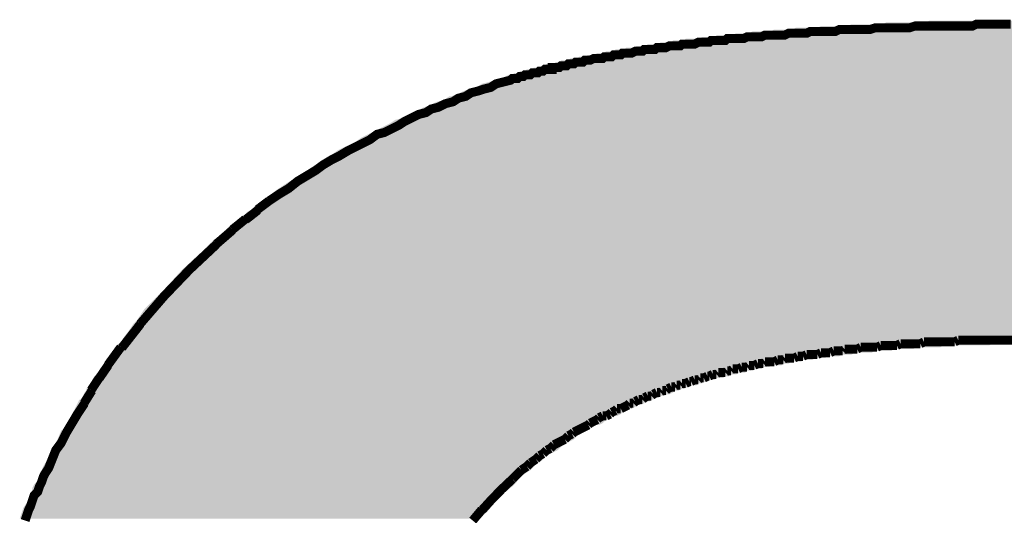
# Model space of a CAD drawing. Extents: x -1.3 to 24.2, y -3.9 to 53.4.
# Tile 35 of 42: x 7.5 to 8.9, y 39.6 to 40.3. Entities that reach past the tile are written whole.
import ezdxf

# ---------------------------------------------------------------- set-up
doc = ezdxf.new("R2010")
doc.units = 0
doc.layers.add('NFC_4_CLICK_V100_GTO', color=11, linetype='CONTINUOUS')

msp = doc.modelspace()

# ---------------------------------------------------------------- linework, layer by layer
at = {"layer": 'NFC_4_CLICK_V100_GTO', "const_width": 0.0127}
for points in [[(7.86892, 40.01262), (7.88416, 40.02278), (7.89686, 40.0304), (7.90956, 40.04056), (7.92226, 40.04818), (7.93496, 40.0558), (7.94512, 40.06342), (7.95782, 40.07104), (7.96798, 40.07612), (7.98068, 40.08374), (7.99084, 40.08882), (8.001, 40.0939), (8.01116, 40.09898), (8.02132, 40.1066), (8.03148, 40.10914), (8.04164, 40.11422), (8.0518, 40.1193), (8.05942, 40.12438), (8.06958, 40.12946), (8.07974, 40.13454), (8.0899, 40.13708), (8.09752, 40.14216), (8.10768, 40.1447), (8.11784, 40.14978), (8.128, 40.15232), (8.13562, 40.1574), (8.14578, 40.15994), (8.1534, 40.16502), (8.16356, 40.16756), (8.17118, 40.1701), (8.18134, 40.17264), (8.18896, 40.17772), (8.19912, 40.18026), (8.20928, 40.1828), (8.21182, 40.18534), (8.21436, 40.18534), (8.2169, 40.18534), (8.21944, 40.18534), (8.22198, 40.18788), (8.22452, 40.18788), (8.22706, 40.18788), (8.2296, 40.19042), (8.23214, 40.19042), (8.23468, 40.19042), (8.23722, 40.19042), (8.23976, 40.19296), (8.2423, 40.19296), (8.24484, 40.19296), (8.24738, 40.19296), (8.24992, 40.1955), (8.25246, 40.1955), (8.255, 40.1955), (8.25754, 40.19804), (8.26008, 40.19804), (8.26262, 40.19804), (8.26516, 40.19804), (8.2677, 40.19804), (8.2677, 40.20058), (8.27024, 40.20058), (8.27278, 40.20058), (8.27532, 40.20058), (8.27786, 40.20058), (8.2804, 40.20312), (8.28294, 40.20312), (8.28548, 40.20312), (8.28802, 40.20312), (8.29056, 40.20566), (8.2931, 40.20566), (8.29564, 40.20566), (8.29818, 40.20566), (8.30072, 40.2082), (8.30326, 40.2082), (8.3058, 40.2082), (8.31088, 40.2082), (8.31342, 40.21074), (8.31596, 40.21074), (8.3185, 40.21074), (8.32104, 40.21074), (8.32612, 40.21328), (8.32866, 40.21328), (8.3312, 40.21328), (8.33374, 40.21328), (8.33882, 40.21328), (8.34136, 40.21582), (8.3439, 40.21582), (8.34644, 40.21582), (8.35152, 40.21582), (8.35406, 40.21836), (8.3566, 40.21836), (8.36168, 40.21836), (8.36422, 40.21836), (8.36676, 40.2209), (8.3693, 40.2209), (8.37438, 40.2209), (8.37692, 40.2209), (8.37946, 40.2209), (8.38454, 40.22344), (8.38708, 40.22344), (8.38962, 40.22344), (8.3947, 40.22344), (8.39724, 40.22598), (8.39978, 40.22598), (8.40486, 40.22598), (8.4074, 40.22598), (8.41248, 40.22598), (8.41502, 40.22852), (8.41756, 40.22852), (8.42264, 40.22852), (8.42518, 40.22852), (8.42772, 40.22852), (8.4328, 40.23106), (8.43534, 40.23106), (8.44042, 40.23106), (8.44296, 40.23106), (8.44804, 40.23106), (8.45058, 40.2336), (8.45312, 40.2336), (8.4582, 40.2336), (8.46074, 40.2336), (8.46582, 40.2336), (8.46836, 40.2336), (8.47344, 40.23614), (8.47598, 40.23614), (8.48106, 40.23614), (8.4836, 40.23614), (8.48868, 40.23614), (8.49122, 40.23868), (8.4963, 40.23868), (8.49884, 40.23868), (8.50392, 40.23868), (8.50646, 40.23868), (8.51154, 40.23868), (8.51408, 40.24122), (8.51916, 40.24122), (8.5217, 40.24122), (8.52678, 40.24122), (8.52932, 40.24122), (8.5344, 40.24122), (8.53694, 40.24122), (8.54202, 40.24376), (8.5471, 40.24376), (8.54964, 40.24376), (8.55472, 40.24376), (8.55726, 40.24376), (8.56234, 40.24376), (8.56742, 40.2463), (8.56996, 40.2463), (8.57504, 40.2463), (8.58012, 40.2463), (8.5852, 40.2463), (8.59028, 40.2463), (8.59536, 40.2463), (8.60044, 40.24884), (8.60552, 40.24884), (8.6106, 40.24884), (8.61568, 40.24884), (8.62076, 40.24884), (8.62584, 40.24884), (8.63092, 40.25138), (8.636, 40.25138), (8.64108, 40.25138), (8.64616, 40.25138), (8.65124, 40.25138), (8.65632, 40.25138), (8.6614, 40.25138), (8.66648, 40.25138), (8.67156, 40.25392), (8.67664, 40.25392), (8.68426, 40.25392), (8.68934, 40.25392), (8.69442, 40.25392), (8.6995, 40.25392), (8.70458, 40.25392), (8.70966, 40.25392), (8.71474, 40.25392), (8.72236, 40.25646), (8.72744, 40.25646), (8.73252, 40.25646), (8.7376, 40.25646), (8.74268, 40.25646), (8.74776, 40.25646), (8.75538, 40.25646), (8.76046, 40.25646), (8.76554, 40.25646), (8.77062, 40.25646), (8.77824, 40.259), (8.78332, 40.259), (8.7884, 40.259), (8.79348, 40.259), (8.8011, 40.259), (8.80618, 40.259), (8.81126, 40.259), (8.81634, 40.259), (8.82396, 40.259), (8.82904, 40.259), (8.83412, 40.259), (8.84174, 40.259), (8.84682, 40.259), (8.8519, 40.259), (8.85952, 40.259), (8.8646, 40.26154), (8.86968, 40.26154), (8.8773, 40.26154), (8.88492, 40.26154), (8.89, 40.26154), (8.89762, 40.26154), (8.90524, 40.26154), (8.91286, 40.26154)], [(7.86892, 40.01262), (7.853064, 40.000722)], [(7.85368, 39.99992), (7.836476, 39.986496)], [(7.8359, 39.98722), (7.817742, 39.97243)], [(7.81812, 39.97198), (7.794978, 39.951974)], [(7.68858, 39.8399), (7.661956, 39.805892)], [(8.83412, 39.8145), (8.8392, 39.81704)], [(8.8392, 39.81704), (8.84428, 39.81704)], [(8.84428, 39.81704), (8.84936, 39.81704)], [(8.84936, 39.81704), (8.85444, 39.81704)], [(8.85444, 39.81704), (8.85952, 39.81704)], [(8.85952, 39.81704), (8.8646, 39.81704)], [(8.8646, 39.81704), (8.86968, 39.81704)], [(8.86968, 39.81704), (8.87476, 39.81704)], [(8.87476, 39.81704), (8.87984, 39.81704)], [(8.87984, 39.81704), (8.88746, 39.81704)], [(8.88746, 39.81704), (8.89254, 39.81704)], [(8.89254, 39.81704), (8.89762, 39.81704)], [(8.89762, 39.81704), (8.9027, 39.81704)], [(8.9027, 39.81704), (8.91032, 39.81704)], [(8.91032, 39.81704), (8.9154, 39.81704)], [(7.66064, 39.80688), (7.642418, 39.781788)], [(8.65886, 39.79926), (8.66394, 39.8018)], [(8.66394, 39.8018), (8.66648, 39.8018)], [(8.66648, 39.8018), (8.67156, 39.8018)], [(8.67156, 39.8018), (8.67664, 39.8018)], [(8.67664, 39.8018), (8.67918, 39.80434)], [(8.67918, 39.80434), (8.68426, 39.80434)], [(8.68426, 39.80434), (8.68934, 39.80434)], [(8.68934, 39.80434), (8.69442, 39.80434)], [(8.69442, 39.80434), (8.69696, 39.80434)], [(8.69696, 39.80434), (8.70204, 39.80688)], [(8.70204, 39.80688), (8.70712, 39.80688)], [(8.70712, 39.80688), (8.7122, 39.80688)], [(8.7122, 39.80688), (8.71474, 39.80688)], [(8.71474, 39.80688), (8.71982, 39.80688)], [(8.71982, 39.80688), (8.7249, 39.80688)], [(8.7249, 39.80688), (8.72998, 39.80942)], [(8.72998, 39.80942), (8.73506, 39.80942)], [(8.73506, 39.80942), (8.7376, 39.80942)], [(8.7376, 39.80942), (8.74268, 39.80942)], [(8.74268, 39.80942), (8.74776, 39.80942)], [(8.74776, 39.80942), (8.75284, 39.80942)], [(8.75284, 39.80942), (8.75792, 39.81196)], [(8.75792, 39.81196), (8.763, 39.81196)], [(8.763, 39.81196), (8.76554, 39.81196)], [(8.76554, 39.81196), (8.77062, 39.81196)], [(8.77062, 39.81196), (8.7757, 39.81196)], [(8.7757, 39.81196), (8.78078, 39.81196)], [(8.78078, 39.81196), (8.78586, 39.81196)], [(8.78586, 39.81196), (8.79094, 39.8145)], [(8.79094, 39.8145), (8.79602, 39.8145)], [(8.79602, 39.8145), (8.79856, 39.8145)], [(8.79856, 39.8145), (8.80364, 39.8145)], [(8.80364, 39.8145), (8.80872, 39.8145)], [(8.80872, 39.8145), (8.8138, 39.8145)], [(8.8138, 39.8145), (8.81888, 39.8145)], [(8.81888, 39.8145), (8.82396, 39.8145)], [(8.82396, 39.8145), (8.82904, 39.8145)], [(8.82904, 39.8145), (8.83412, 39.8145)], [(8.58012, 39.78656), (8.5852, 39.7891)], [(8.5852, 39.7891), (8.58774, 39.7891)], [(8.58774, 39.7891), (8.59282, 39.7891)], [(8.59282, 39.7891), (8.59536, 39.79164)], [(8.59536, 39.79164), (8.60044, 39.79164)], [(8.60044, 39.79164), (8.60552, 39.79164)], [(8.60552, 39.79164), (8.60806, 39.79164)], [(8.60806, 39.79164), (8.61314, 39.79418)], [(8.61314, 39.79418), (8.61568, 39.79418)], [(8.61568, 39.79418), (8.62076, 39.79418)], [(8.62076, 39.79418), (8.62584, 39.79672)], [(8.62584, 39.79672), (8.62838, 39.79672)], [(8.62838, 39.79672), (8.63346, 39.79672)], [(8.63346, 39.79672), (8.63854, 39.79672)], [(8.63854, 39.79672), (8.64108, 39.79672)], [(8.64108, 39.79672), (8.64616, 39.79926)], [(8.64616, 39.79926), (8.65124, 39.79926)], [(8.65124, 39.79926), (8.65378, 39.79926)], [(8.65378, 39.79926), (8.65886, 39.79926)], [(7.64286, 39.78148), (7.630486, 39.76348)], [(8.51154, 39.77132), (8.51408, 39.77386)], [(8.51408, 39.77386), (8.51916, 39.77386)], [(8.51916, 39.77386), (8.5217, 39.7764)], [(8.5217, 39.7764), (8.52678, 39.7764)], [(8.52678, 39.7764), (8.52932, 39.7764)], [(8.52932, 39.7764), (8.5344, 39.77894)], [(8.5344, 39.77894), (8.53694, 39.77894)], [(8.53694, 39.77894), (8.54202, 39.77894)], [(8.54202, 39.77894), (8.54456, 39.78148)], [(8.54456, 39.78148), (8.54964, 39.78148)], [(8.54964, 39.78148), (8.55218, 39.78148)], [(8.55218, 39.78148), (8.55726, 39.78402)], [(8.55726, 39.78402), (8.5598, 39.78402)], [(8.5598, 39.78402), (8.56488, 39.78402)], [(8.56488, 39.78402), (8.56742, 39.78656)], [(8.56742, 39.78656), (8.5725, 39.78656)], [(8.5725, 39.78656), (8.57758, 39.78656)], [(8.57758, 39.78656), (8.58012, 39.78656)], [(7.63016, 39.7637), (7.618926, 39.74661)], [(8.46328, 39.75862), (8.46836, 39.76116)], [(8.46836, 39.76116), (8.47344, 39.76116)], [(8.47344, 39.76116), (8.47598, 39.7637)], [(8.47598, 39.7637), (8.48106, 39.7637)], [(8.48106, 39.7637), (8.48614, 39.76624)], [(8.48614, 39.76624), (8.48868, 39.76624)], [(8.48868, 39.76624), (8.49376, 39.76878)], [(8.49376, 39.76878), (8.49884, 39.76878)], [(8.49884, 39.76878), (8.50138, 39.77132)], [(8.50138, 39.77132), (8.50646, 39.77132)], [(8.50646, 39.77132), (8.509, 39.77132)], [(8.509, 39.77132), (8.51154, 39.77132)], [(7.62, 39.74592), (7.60912, 39.72858)], [(8.4201, 39.74338), (8.42264, 39.74592)], [(8.42264, 39.74592), (8.42772, 39.74592)], [(8.42772, 39.74592), (8.43026, 39.74846)], [(8.43026, 39.74846), (8.43534, 39.751)], [(8.43534, 39.751), (8.44042, 39.751)], [(8.44042, 39.751), (8.44296, 39.75354)], [(8.44296, 39.75354), (8.44804, 39.75354)], [(8.44804, 39.75354), (8.45058, 39.75608)], [(8.45058, 39.75608), (8.45566, 39.75608)], [(8.45566, 39.75608), (8.46074, 39.75862)], [(8.46074, 39.75862), (8.46328, 39.75862)], [(8.38454, 39.73068), (8.38962, 39.73322)], [(8.38962, 39.73322), (8.3947, 39.73322)], [(8.3947, 39.73322), (8.39724, 39.73576)], [(8.39724, 39.73576), (8.40232, 39.7383)], [(8.40232, 39.7383), (8.4074, 39.7383)], [(8.4074, 39.7383), (8.40994, 39.74084)], [(8.40994, 39.74084), (8.41502, 39.74338)], [(8.41502, 39.74338), (8.4201, 39.74338)], [(7.52602, 39.56304), (7.52856, 39.57066), (7.5311, 39.57828), (7.53364, 39.58336), (7.53618, 39.59098), (7.53872, 39.5986), (7.5438, 39.60368), (7.54634, 39.6113), (7.54888, 39.61638), (7.55142, 39.624), (7.55396, 39.62908), (7.55904, 39.6367), (7.56412, 39.6494), (7.5692, 39.6621), (7.57682, 39.67226), (7.58444, 39.6875), (7.59206, 39.7002), (7.59968, 39.7129), (7.60984, 39.72814)], [(8.3566, 39.71798), (8.35914, 39.72052)], [(8.35914, 39.72052), (8.36422, 39.72052)], [(8.36422, 39.72052), (8.3693, 39.72306)], [(8.3693, 39.72306), (8.37438, 39.7256)], [(8.37438, 39.7256), (8.37692, 39.72814)], [(8.37692, 39.72814), (8.382, 39.72814)], [(8.382, 39.72814), (8.38454, 39.73068)], [(8.32612, 39.70274), (8.3312, 39.70528)], [(8.3312, 39.70528), (8.33374, 39.70782)], [(8.33374, 39.70782), (8.33882, 39.71036)], [(8.33882, 39.71036), (8.3439, 39.71036)], [(8.3439, 39.71036), (8.34898, 39.7129)], [(8.34898, 39.7129), (8.35152, 39.71544)], [(8.35152, 39.71544), (8.3566, 39.71798)], [(8.30326, 39.69004), (8.30834, 39.69258)], [(8.30834, 39.69258), (8.31342, 39.69512)], [(8.31342, 39.69512), (8.3185, 39.69766)], [(8.3185, 39.69766), (8.32104, 39.7002)], [(8.32104, 39.7002), (8.32612, 39.70274)], [(8.2804, 39.6748), (8.28548, 39.67734)], [(8.28548, 39.67734), (8.29056, 39.68242)], [(8.29056, 39.68242), (8.29564, 39.68496)], [(8.29564, 39.68496), (8.29818, 39.6875)], [(8.29818, 39.6875), (8.30326, 39.69004)], [(8.26008, 39.6621), (8.26516, 39.66464)], [(8.26516, 39.66464), (8.27024, 39.66972)], [(8.27024, 39.66972), (8.27532, 39.67226)], [(8.27532, 39.67226), (8.2804, 39.6748)], [(8.23722, 39.64432), (8.24484, 39.6494)], [(8.24484, 39.6494), (8.24992, 39.65448)], [(8.24992, 39.65448), (8.255, 39.65702)], [(8.255, 39.65702), (8.26008, 39.6621)], [(8.22452, 39.63416), (8.23214, 39.63924)], [(8.23214, 39.63924), (8.23722, 39.64432)], [(8.21182, 39.62146), (8.21944, 39.62908)], [(8.21944, 39.62908), (8.22452, 39.63416)], [(8.16864, 39.57828), (8.155916, 39.563058)]]:
    msp.add_lwpolyline(points, dxfattribs=at)
for points in [[(7.79526, 39.95166, 0.0392477), (7.688204, 39.840206)], [(8.21182, 39.62146, 0.028885), (8.169108, 39.57787)]]:
    msp.add_lwpolyline(points, format="xyb", dxfattribs=at)
at = {"layer": 'NFC_4_CLICK_V100_GTO'}
for points in [[(8.793484, 40.264082), (8.79855, 40.266614), (10.038074, 40.264082), (10.035546, 40.266614)], [(8.79855, 40.266614), (8.798564, 40.26662), (10.035546, 40.266614), (10.033022, 40.26662)], [(8.798564, 40.26662), (8.912862, 40.266622), (10.033022, 40.26662), (10.033022, 40.266622)], [(8.544564, 40.248842), (8.549644, 40.25138), (10.038078, 40.248842), (10.038078, 40.25138)], [(8.549644, 40.25138), (8.575044, 40.251382), (10.038078, 40.25138), (10.038078, 40.251382)], [(8.575044, 40.251382), (8.580124, 40.25392), (10.038078, 40.251382), (10.038078, 40.25392)], [(8.580124, 40.25392), (8.605524, 40.253922), (10.038078, 40.25392), (10.038078, 40.253922)], [(8.605524, 40.253922), (8.610604, 40.25646), (10.038078, 40.253922), (10.038078, 40.25646)], [(8.610604, 40.25646), (8.641084, 40.256462), (10.038078, 40.25646), (10.038078, 40.256462)], [(8.641084, 40.256462), (8.646164, 40.259), (10.038078, 40.256462), (10.038078, 40.259)], [(8.646164, 40.259), (8.681722, 40.259002), (10.038078, 40.259), (10.038078, 40.259002)], [(8.681722, 40.259002), (8.689344, 40.26154), (10.038078, 40.259002), (10.038078, 40.26154)], [(8.689344, 40.26154), (8.732524, 40.261542), (10.038078, 40.26154), (10.038078, 40.261542)], [(8.732524, 40.261542), (8.73759, 40.264074), (10.038078, 40.261542), (10.03808, 40.264074)], [(8.73759, 40.264074), (8.737604, 40.26408), (10.03808, 40.264074), (10.038076, 40.26408)], [(8.737604, 40.26408), (8.793484, 40.264082), (10.038076, 40.26408), (10.038074, 40.264082)], [(8.435346, 40.236146), (8.437886, 40.23868), (10.038078, 40.236146), (10.038078, 40.23868)], [(8.437886, 40.23868), (8.453126, 40.238686), (10.038078, 40.23868), (10.038078, 40.238686)], [(8.453126, 40.238686), (8.455666, 40.24122), (10.038078, 40.238686), (10.038078, 40.24122)], [(8.455666, 40.24122), (8.475986, 40.241226), (10.038078, 40.24122), (10.038078, 40.241226)], [(8.475986, 40.241226), (8.478526, 40.24376), (10.038078, 40.241226), (10.038078, 40.24376)], [(8.478526, 40.24376), (8.49884, 40.243782), (10.038078, 40.24376), (10.038078, 40.243782)], [(8.49884, 40.243782), (8.498862, 40.2463), (10.038078, 40.243782), (10.038078, 40.2463)], [(8.498862, 40.2463), (8.521704, 40.246302), (10.038078, 40.2463), (10.038078, 40.246302)], [(8.521704, 40.246302), (8.526784, 40.24884), (10.038078, 40.246302), (10.038078, 40.24884)], [(8.526784, 40.24884), (8.544564, 40.248842), (10.038078, 40.24884), (10.038078, 40.248842)], [(8.338824, 40.220902), (8.343904, 40.22344), (10.038078, 40.220902), (10.038078, 40.22344)], [(8.343904, 40.22344), (8.3566, 40.223462), (10.038078, 40.22344), (10.038078, 40.223462)], [(8.3566, 40.223462), (8.356622, 40.22598), (10.038078, 40.223462), (10.038078, 40.22598)], [(8.356622, 40.22598), (8.369306, 40.225986), (10.038078, 40.22598), (10.038078, 40.225986)], [(8.369306, 40.225986), (8.371846, 40.22852), (10.038078, 40.225986), (10.038078, 40.22852)], [(8.371846, 40.22852), (8.382004, 40.228522), (10.038078, 40.22852), (10.038078, 40.228522)], [(8.382004, 40.228522), (8.387084, 40.23106), (10.038078, 40.228522), (10.038078, 40.23106)], [(8.387084, 40.23106), (8.399786, 40.231066), (10.038078, 40.23106), (10.038078, 40.231066)], [(8.399786, 40.231066), (8.402326, 40.2336), (10.038078, 40.231066), (10.038078, 40.2336)], [(8.402326, 40.2336), (8.417566, 40.233606), (10.038078, 40.2336), (10.038078, 40.233606)], [(8.417566, 40.233606), (8.420106, 40.23614), (10.038078, 40.233606), (10.038078, 40.23614)], [(8.420106, 40.23614), (8.435346, 40.236146), (10.038078, 40.23614), (10.038078, 40.236146)], [(8.277866, 40.208206), (8.280406, 40.21074), (10.038078, 40.208206), (10.038078, 40.21074)], [(8.280406, 40.21074), (8.290566, 40.210746), (10.038078, 40.21074), (10.038078, 40.210746)], [(8.290566, 40.210746), (8.293106, 40.21328), (10.038078, 40.210746), (10.038078, 40.21328)], [(8.293106, 40.21328), (8.303266, 40.213286), (10.038078, 40.21328), (10.038078, 40.213286)], [(8.303266, 40.213286), (8.305806, 40.21582), (10.038078, 40.213286), (10.038078, 40.21582)], [(8.305806, 40.21582), (8.313424, 40.215822), (10.038078, 40.21582), (10.038078, 40.215822)], [(8.313424, 40.215822), (8.318504, 40.21836), (10.038078, 40.215822), (10.038078, 40.21836)], [(8.318504, 40.21836), (8.326124, 40.218362), (10.038078, 40.21836), (10.038078, 40.218362)], [(8.326124, 40.218362), (8.331204, 40.2209), (10.038078, 40.218362), (10.038078, 40.2209)], [(8.331204, 40.2209), (8.338824, 40.220902), (10.038078, 40.2209), (10.038078, 40.220902)], [(8.22198, 40.192982), (8.222002, 40.1955), (10.038078, 40.192982), (10.038078, 40.1955)], [(8.222002, 40.1955), (8.229606, 40.195506), (10.038078, 40.1955), (10.038078, 40.195506)], [(8.229606, 40.195506), (8.232146, 40.19804), (10.038078, 40.195506), (10.038078, 40.19804)], [(8.232146, 40.19804), (8.239766, 40.198046), (10.038078, 40.19804), (10.038078, 40.198046)], [(8.239766, 40.198046), (8.242306, 40.20058), (10.038078, 40.198046), (10.038078, 40.20058)], [(8.242306, 40.20058), (8.249926, 40.200586), (10.038078, 40.20058), (10.038078, 40.200586)], [(8.249926, 40.200586), (8.252466, 40.20312), (10.038078, 40.200586), (10.038078, 40.20312)], [(8.252466, 40.20312), (8.257546, 40.203126), (10.038078, 40.20312), (10.038078, 40.203126)], [(8.257546, 40.203126), (8.260086, 40.20566), (10.038078, 40.203126), (10.038078, 40.20566)], [(8.260086, 40.20566), (8.270246, 40.205666), (10.038078, 40.20566), (10.038078, 40.205666)], [(8.270246, 40.205666), (8.272786, 40.2082), (10.038078, 40.205666), (10.038078, 40.2082)], [(8.272786, 40.2082), (8.277866, 40.208206), (10.038078, 40.2082), (10.038078, 40.208206)], [(8.178798, 40.18026), (8.186424, 40.1828), (10.038078, 40.18026), (10.038078, 40.1828)], [(8.186424, 40.1828), (8.188962, 40.182802), (10.038078, 40.1828), (10.038078, 40.182802)], [(8.188962, 40.182802), (8.19658, 40.18534), (10.038078, 40.182802), (10.038078, 40.18534)], [(8.19658, 40.18534), (8.206744, 40.19042), (10.038078, 40.18534), (10.038078, 40.19042)], [(8.206744, 40.19042), (8.211826, 40.190426), (10.038078, 40.19042), (10.038078, 40.190426)], [(8.211826, 40.190426), (8.214366, 40.19296), (10.038078, 40.190426), (10.038078, 40.19296)], [(8.214366, 40.19296), (8.22198, 40.192982), (10.038078, 40.19296), (10.038078, 40.192982)], [(8.143242, 40.16756), (8.15086, 40.170098), (10.038078, 40.16756), (10.038078, 40.170098)], [(8.15086, 40.170098), (8.161024, 40.172642), (10.038078, 40.170098), (10.038078, 40.172642)], [(8.161024, 40.172642), (8.168642, 40.177722), (10.038078, 40.172642), (10.038078, 40.177722)], [(8.168642, 40.177722), (8.178798, 40.18026), (10.038078, 40.177722), (10.038078, 40.18026)], [(8.105142, 40.152322), (8.115304, 40.154862), (10.038078, 40.152322), (10.038078, 40.154862)], [(8.115304, 40.154862), (8.122924, 40.15994), (10.038078, 40.154862), (10.038078, 40.15994)], [(8.122924, 40.15994), (8.125462, 40.159942), (10.038078, 40.15994), (10.038078, 40.159942)], [(8.125462, 40.159942), (8.13308, 40.16248), (10.038078, 40.159942), (10.038078, 40.16248)], [(8.13308, 40.16248), (8.143242, 40.16756), (10.038078, 40.16248), (10.038078, 40.16756)], [(8.056882, 40.12946), (8.087362, 40.1447), (10.038078, 40.12946), (10.038078, 40.1447)], [(8.087362, 40.1447), (8.09498, 40.14724), (10.038078, 40.1447), (10.038078, 40.14724)], [(8.09498, 40.14724), (8.105142, 40.152322), (10.038078, 40.14724), (10.038078, 40.152322)], [(8.039102, 40.121842), (8.046722, 40.126922), (10.038078, 40.121842), (10.038078, 40.126922)], [(8.046722, 40.126922), (8.056882, 40.12946), (10.038078, 40.126922), (10.038078, 40.12946)], [(7.998462, 40.10152), (8.039102, 40.121842), (10.038076, 40.10152), (10.038078, 40.121842)], [(7.988302, 40.093902), (7.998462, 40.10152), (10.038076, 40.093902), (10.038076, 40.10152)], [(7.965442, 40.08374), (7.9756, 40.08882), (10.038076, 40.08374), (10.038076, 40.08882)], [(7.9756, 40.08882), (7.988302, 40.093902), (10.038076, 40.08882), (10.038076, 40.093902)], [(7.929882, 40.060882), (7.95528, 40.07612), (10.038076, 40.060882), (10.038076, 40.07612)], [(7.95528, 40.07612), (7.965442, 40.08374), (10.038076, 40.07612), (10.038076, 40.08374)], [(7.91972, 40.05326), (7.929882, 40.060882), (10.038076, 40.05326), (10.038076, 40.060882)], [(7.894318, 40.03802), (7.91972, 40.05326), (10.038076, 40.03802), (10.038076, 40.05326)], [(7.87908, 40.02786), (7.894318, 40.03802), (10.038076, 40.02786), (10.038076, 40.03802)], [(7.86384, 40.015174), (7.863862, 40.0177), (10.038076, 40.015174), (10.038076, 40.0177)], [(7.863862, 40.0177), (7.866384, 40.017704), (10.038076, 40.0177), (10.038076, 40.017704)], [(7.866384, 40.017704), (7.87908, 40.02786), (10.038076, 40.017704), (10.038076, 40.02786)], [(7.84352, 39.999922), (7.851144, 40.007542), (10.038076, 39.999922), (10.038076, 40.007542)], [(7.851144, 40.007542), (7.85622, 40.010082), (10.038076, 40.007542), (10.038076, 40.010082)], [(7.85622, 40.010082), (7.858764, 40.012622), (10.038076, 40.010082), (10.038076, 40.012622)], [(7.858764, 40.012622), (7.86384, 40.015174), (10.038076, 40.012622), (10.038076, 40.015174)], [(7.825744, 39.987222), (7.83082, 39.989762), (10.038076, 39.987222), (10.038076, 39.989762)], [(7.83082, 39.989762), (7.838444, 39.997382), (10.038076, 39.989762), (10.038076, 39.997382)], [(7.838444, 39.997382), (7.84352, 39.999922), (10.038076, 39.997382), (10.038076, 39.999922)], [(7.800342, 39.964362), (7.815584, 39.979602), (10.038074, 39.964362), (10.038076, 39.979602)], [(7.815584, 39.979602), (7.82066, 39.982142), (10.038076, 39.979602), (10.038076, 39.982142)], [(7.82066, 39.982142), (7.825744, 39.987222), (10.038076, 39.982142), (10.038076, 39.987222)], [(7.79272, 39.95928), (7.800342, 39.964362), (10.038074, 39.95928), (10.038074, 39.964362)], [(7.77748, 39.94404), (7.79272, 39.95928), (10.038074, 39.94404), (10.038074, 39.95928)], [(7.747, 39.9161), (7.77748, 39.94404), (10.038074, 39.9161), (10.038074, 39.94404)], [(7.7216, 39.88816), (7.747, 39.9161), (10.038074, 39.88816), (10.038074, 39.9161)], [(7.693662, 39.860222), (7.7216, 39.88816), (10.038074, 39.860222), (10.038074, 39.88816)], [(7.6835, 39.84498), (7.693662, 39.860222), (10.038074, 39.84498), (10.038074, 39.860222)], [(7.67334, 39.83228), (7.678422, 39.839902), (10.038074, 39.83228), (10.038074, 39.839902)], [(7.678422, 39.839902), (7.6835, 39.84498), (10.038074, 39.839902), (10.038074, 39.84498)], [(7.662328, 39.817034), (7.66572, 39.82212), (10.038074, 39.817034), (10.038074, 39.82212)], [(7.66572, 39.82212), (7.67334, 39.83228), (10.038074, 39.82212), (10.038074, 39.83228)], [(7.653022, 39.80688), (7.655558, 39.809418), (8.813796, 39.80688), (8.818876, 39.809418)], [(7.655558, 39.809418), (7.65556, 39.80942), (8.818876, 39.809418), (8.882376, 39.80942)], [(7.65556, 39.80942), (7.658098, 39.811958), (8.882376, 39.80942), (8.887456, 39.811958)], [(7.658098, 39.811958), (7.6581, 39.81196), (8.887456, 39.811958), (10.032994, 39.81196)], [(7.6581, 39.81196), (7.66064, 39.8145), (10.032994, 39.81196), (10.035536, 39.8145)], [(7.66064, 39.8145), (7.662328, 39.817034), (10.035536, 39.8145), (10.038074, 39.817034)], [(7.642012, 39.79164), (7.643704, 39.794178), (8.651236, 39.79164), (8.656316, 39.794178)], [(7.643704, 39.794178), (7.643706, 39.79418), (8.656316, 39.794178), (8.671556, 39.79418)], [(7.643706, 39.79418), (7.645398, 39.796718), (8.671556, 39.79418), (8.676636, 39.796718)], [(7.645398, 39.796718), (7.6454, 39.79672), (8.676636, 39.796718), (8.689336, 39.79672)], [(7.6454, 39.79672), (7.645402, 39.796722), (8.689336, 39.79672), (8.68934, 39.796722)], [(7.645402, 39.796722), (7.647936, 39.799258), (8.68934, 39.796722), (8.694416, 39.799258)], [(7.647936, 39.799258), (7.647938, 39.79926), (8.694416, 39.799258), (8.717276, 39.79926)], [(7.647938, 39.79926), (7.650476, 39.801798), (8.717276, 39.79926), (8.722356, 39.801798)], [(7.650476, 39.801798), (7.650478, 39.8018), (8.722356, 39.801798), (8.745214, 39.8018)], [(7.650478, 39.8018), (7.650482, 39.801804), (8.745214, 39.8018), (8.745218, 39.801804)], [(7.650482, 39.801804), (7.651746, 39.804334), (8.745218, 39.801804), (8.747754, 39.804334)], [(7.651746, 39.804334), (7.65175, 39.80434), (8.747754, 39.804334), (8.775696, 39.80434)], [(7.65175, 39.80434), (7.65302, 39.806878), (8.775696, 39.80434), (8.780776, 39.806878)], [(7.65302, 39.806878), (7.653022, 39.80688), (8.780776, 39.806878), (8.813796, 39.80688)], [(7.632702, 39.77894), (7.635236, 39.781478), (8.572496, 39.77894), (8.577576, 39.781478)], [(7.635236, 39.781478), (7.635238, 39.78148), (8.577576, 39.781478), (8.590274, 39.78148)], [(7.635238, 39.78148), (7.637768, 39.784014), (8.590274, 39.78148), (8.592814, 39.784014)], [(7.637768, 39.784014), (7.637774, 39.78402), (8.592814, 39.784014), (8.600436, 39.78402)], [(7.637774, 39.78402), (7.63778, 39.784026), (8.600436, 39.78402), (8.600448, 39.784026)], [(7.63778, 39.784026), (7.637784, 39.786558), (8.600448, 39.784026), (8.605516, 39.786558)], [(7.637784, 39.78656), (7.637786, 39.786566), (8.618214, 39.78656), (8.61822, 39.786566)], [(7.637784, 39.786558), (7.637784, 39.78656), (8.605516, 39.786558), (8.618214, 39.78656)], [(7.637786, 39.786566), (7.640314, 39.789094), (8.61822, 39.786566), (8.620754, 39.789094)], [(7.640314, 39.789094), (7.64032, 39.7891), (8.620754, 39.789094), (8.633456, 39.7891)], [(7.64032, 39.7891), (7.642012, 39.791638), (8.633456, 39.7891), (8.638536, 39.791638)], [(7.642012, 39.791638), (7.642012, 39.79164), (8.638536, 39.791638), (8.651236, 39.79164)], [(7.622542, 39.7637), (7.625058, 39.766218), (8.508978, 39.7637), (8.509, 39.766218)], [(7.625058, 39.766218), (7.62508, 39.76624), (8.509, 39.766218), (8.516616, 39.76624)], [(7.62508, 39.76624), (7.627616, 39.768778), (8.516616, 39.76624), (8.521696, 39.768778)], [(7.627616, 39.768778), (7.627618, 39.76878), (8.521696, 39.768778), (8.526776, 39.76878)], [(7.627618, 39.76878), (7.627622, 39.768784), (8.526776, 39.76878), (8.526784, 39.768784)], [(7.627622, 39.768784), (7.628888, 39.771318), (8.526784, 39.768784), (8.531856, 39.771318)], [(7.628888, 39.771318), (7.62889, 39.77132), (8.531856, 39.771318), (8.539474, 39.77132)], [(7.62889, 39.77132), (7.630156, 39.773854), (8.539474, 39.77132), (8.542014, 39.773854)], [(7.630156, 39.773854), (7.63016, 39.77386), (8.542014, 39.773854), (8.549636, 39.77386)], [(7.63016, 39.77386), (7.63143, 39.776398), (8.549636, 39.77386), (8.554716, 39.776398)], [(7.63143, 39.7764), (7.632698, 39.778934), (8.562334, 39.7764), (8.564874, 39.778934)], [(7.63143, 39.776398), (7.63143, 39.7764), (8.554716, 39.776398), (8.562334, 39.7764)], [(7.632698, 39.778934), (7.632702, 39.77894), (8.564874, 39.778934), (8.572496, 39.77894)], [(7.614922, 39.751004), (7.616188, 39.753538), (8.460744, 39.751004), (8.465816, 39.753538)], [(7.616188, 39.753538), (7.61619, 39.75354), (8.465816, 39.753538), (8.470894, 39.75354)], [(7.61619, 39.75354), (7.617458, 39.756074), (8.470894, 39.75354), (8.473434, 39.756074)], [(7.617458, 39.756074), (7.617462, 39.75608), (8.473434, 39.756074), (8.478516, 39.75608)], [(7.617462, 39.75608), (7.619996, 39.758618), (8.478516, 39.75608), (8.483596, 39.758618)], [(7.619996, 39.758618), (7.619998, 39.75862), (8.483596, 39.758618), (8.486136, 39.75862)], [(7.619998, 39.75862), (7.620002, 39.758624), (8.486136, 39.75862), (8.486144, 39.758624)], [(7.620002, 39.758624), (7.621268, 39.761158), (8.486144, 39.758624), (8.491216, 39.761158)], [(7.621268, 39.761158), (7.62127, 39.76116), (8.491216, 39.761158), (8.496294, 39.76116)], [(7.62127, 39.76116), (7.622538, 39.763694), (8.496294, 39.76116), (8.498834, 39.763694)], [(7.622538, 39.763694), (7.622542, 39.7637), (8.498834, 39.763694), (8.508978, 39.7637)], [(7.606028, 39.73576), (7.607296, 39.738294), (8.417554, 39.73576), (8.420094, 39.738294)], [(7.607296, 39.738294), (7.6073, 39.7383), (8.420094, 39.738294), (8.425176, 39.7383)], [(7.6073, 39.7383), (7.60857, 39.740838), (8.425176, 39.7383), (8.430256, 39.740838)], [(7.60857, 39.74084), (7.60984, 39.743378), (8.432796, 39.74084), (8.437876, 39.743378)], [(7.60857, 39.740838), (7.60857, 39.74084), (8.430256, 39.740838), (8.432796, 39.74084)], [(7.60984, 39.743378), (7.609842, 39.74338), (8.437876, 39.743378), (8.437878, 39.74338)], [(7.609842, 39.74338), (7.612368, 39.745914), (8.437878, 39.74338), (8.440414, 39.745914)], [(7.612368, 39.745914), (7.612374, 39.74592), (8.440414, 39.745914), (8.445496, 39.74592)], [(7.612374, 39.74592), (7.61238, 39.745926), (8.445496, 39.74592), (8.445508, 39.745926)], [(7.61238, 39.745926), (7.612384, 39.748458), (8.445508, 39.745926), (8.450576, 39.748458)], [(7.612384, 39.74846), (7.612386, 39.748466), (8.453116, 39.74846), (8.453128, 39.748466)], [(7.612384, 39.748458), (7.612384, 39.74846), (8.450576, 39.748458), (8.453116, 39.74846)], [(7.612386, 39.748466), (7.614916, 39.750998), (8.453128, 39.748466), (8.458196, 39.750998)], [(7.614916, 39.750998), (7.614918, 39.751), (8.458196, 39.750998), (8.460736, 39.751)], [(7.614918, 39.751), (7.614922, 39.751004), (8.460736, 39.751), (8.460744, 39.751004)], [(7.597148, 39.723058), (7.598416, 39.725594), (8.384536, 39.723058), (8.387074, 39.725594)], [(7.598416, 39.725594), (7.59842, 39.7256), (8.387074, 39.725594), (8.392156, 39.7256)], [(7.59842, 39.7256), (7.59969, 39.728138), (8.392156, 39.7256), (8.397236, 39.728138)], [(7.59969, 39.728138), (7.600958, 39.730674), (8.397236, 39.728138), (8.399774, 39.730674)], [(7.600958, 39.730674), (7.600962, 39.73068), (8.399774, 39.730674), (8.404854, 39.73068)], [(7.600962, 39.73068), (7.60223, 39.733214), (8.404854, 39.73068), (8.407394, 39.733214)], [(7.60223, 39.733214), (7.602234, 39.73322), (8.407394, 39.733214), (8.409934, 39.73322)], [(7.602234, 39.73322), (7.604766, 39.733234), (8.409934, 39.73322), (8.409948, 39.733234)], [(7.604766, 39.733234), (7.606026, 39.735754), (8.409948, 39.733234), (8.412474, 39.735754)], [(7.606026, 39.735754), (7.606028, 39.73576), (8.412474, 39.735754), (8.417554, 39.73576)], [(7.590792, 39.71036), (7.592062, 39.712898), (8.359136, 39.71036), (8.364216, 39.712898)], [(7.592062, 39.712898), (7.593334, 39.715438), (8.364216, 39.712898), (8.36676, 39.715438)], [(7.593334, 39.715438), (7.595876, 39.720518), (8.36676, 39.715438), (8.376916, 39.720518)], [(7.595876, 39.720518), (7.595878, 39.72052), (8.376916, 39.720518), (8.379456, 39.72052)], [(7.595878, 39.72052), (7.597148, 39.723058), (8.379456, 39.72052), (8.384536, 39.723058)], [(7.582404, 39.695118), (7.583926, 39.697654), (8.326116, 39.695118), (8.328654, 39.697654)], [(7.583926, 39.697654), (7.58393, 39.69766), (8.328654, 39.697654), (8.333736, 39.69766)], [(7.58393, 39.69766), (7.585454, 39.700198), (8.333736, 39.69766), (8.338816, 39.700198)], [(7.585454, 39.700198), (7.586978, 39.702738), (8.338816, 39.700198), (8.34136, 39.702738)], [(7.586978, 39.702738), (7.58698, 39.70274), (8.34136, 39.702738), (8.341362, 39.70274)], [(7.58698, 39.70274), (7.58952, 39.707818), (8.341362, 39.70274), (8.351516, 39.707818)], [(7.58952, 39.707818), (7.59079, 39.710354), (8.351516, 39.707818), (8.354054, 39.710354)], [(7.59079, 39.710354), (7.590792, 39.71036), (8.354054, 39.710354), (8.359136, 39.71036)], [(7.573778, 39.682418), (7.574796, 39.684958), (8.30326, 39.682418), (8.308336, 39.684958)], [(7.574796, 39.684958), (7.575816, 39.687498), (8.308336, 39.684958), (8.31088, 39.687498)], [(7.575816, 39.687498), (7.576836, 39.69004), (8.31088, 39.687498), (8.315962, 39.69004)], [(7.576836, 39.69004), (7.579364, 39.69005), (8.315962, 39.69004), (8.315982, 39.69005)], [(7.579364, 39.69005), (7.582404, 39.695118), (8.315982, 39.69005), (8.326116, 39.695118)], [(7.56412, 39.664642), (7.567164, 39.669714), (8.27786, 39.664642), (8.282934, 39.669714)], [(7.567164, 39.669714), (7.567166, 39.66972), (8.282934, 39.669714), (8.285474, 39.66972)], [(7.567166, 39.66972), (7.56869, 39.672258), (8.285474, 39.66972), (8.28802, 39.672258)], [(7.56869, 39.672258), (7.57174, 39.677338), (8.28802, 39.672258), (8.298176, 39.677338)], [(7.57174, 39.677338), (7.573778, 39.682418), (8.298176, 39.677338), (8.30326, 39.682418)], [(7.55904, 39.651938), (7.56107, 39.657018), (8.257538, 39.651938), (8.265158, 39.657018)], [(7.56107, 39.657018), (7.563102, 39.662098), (8.265158, 39.657018), (8.275316, 39.662098)], [(7.563102, 39.662098), (7.56412, 39.664642), (8.275316, 39.662098), (8.27786, 39.664642)], [(7.55142, 39.639242), (7.554466, 39.644318), (8.242302, 39.639242), (8.24738, 39.644318)], [(7.554466, 39.644318), (7.55599, 39.646858), (8.24738, 39.644318), (8.252456, 39.646858)], [(7.55599, 39.646858), (7.55904, 39.651938), (8.252456, 39.646858), (8.257538, 39.651938)], [(7.545068, 39.623998), (7.54888, 39.631622), (8.221978, 39.623998), (8.233412, 39.631622)], [(7.54888, 39.631622), (7.549726, 39.63416), (8.233412, 39.631622), (8.23722, 39.63416)], [(7.549726, 39.63416), (7.55142, 39.639242), (8.23722, 39.63416), (8.242302, 39.639242)], [(7.537448, 39.611298), (7.538722, 39.61384), (8.211818, 39.611298), (8.21436, 39.61384)], [(7.538722, 39.61384), (7.541256, 39.616378), (8.21436, 39.61384), (8.216898, 39.616378)], [(7.541256, 39.616378), (7.5438, 39.618926), (8.216898, 39.616378), (8.218596, 39.618926)], [(7.5438, 39.618926), (7.543802, 39.621464), (8.218596, 39.618926), (8.220288, 39.621464)], [(7.543802, 39.621464), (7.545068, 39.623998), (8.220288, 39.621464), (8.221978, 39.623998)], [(7.5311, 39.593522), (7.53364, 39.60114), (8.191502, 39.593522), (8.19912, 39.60114)], [(7.53364, 39.60114), (7.53618, 39.606224), (8.19912, 39.60114), (8.205474, 39.606224)], [(7.53618, 39.606224), (7.536182, 39.608764), (8.205474, 39.606224), (8.20865, 39.608764)], [(7.536182, 39.608764), (7.537448, 39.611298), (8.20865, 39.608764), (8.211818, 39.611298)], [(7.523482, 39.580824), (7.52856, 39.588442), (8.180834, 39.580824), (8.186928, 39.588442)], [(7.52856, 39.588442), (7.529828, 39.590978), (8.186928, 39.588442), (8.188958, 39.590978)], [(7.529828, 39.590978), (7.5311, 39.593522), (8.188958, 39.590978), (8.191502, 39.593522)], [(7.518398, 39.565576), (7.522632, 39.57828), (8.166098, 39.565576), (8.1788, 39.57828)], [(7.522632, 39.57828), (7.523482, 39.580824), (8.1788, 39.57828), (8.180834, 39.580824)]]:
    msp.add_solid(points, dxfattribs=at)

doc.saveas('drawing.dxf')
